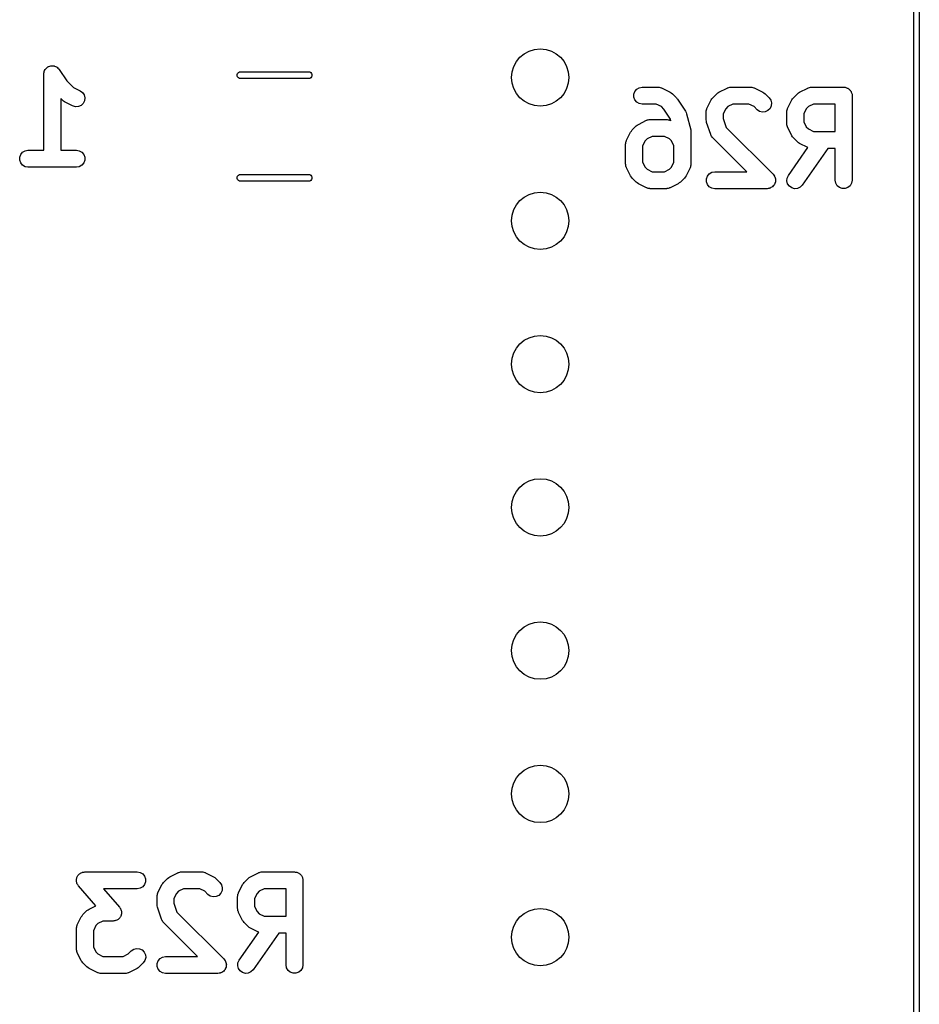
# Model space of a CAD drawing. Extents: x 81 to 161, y -172 to -32.
# Tile 28 of 32: x 145 to 161, y -100 to -83. Entities that reach past the tile are written whole.
import ezdxf

# ---------------------------------------------------------------- set-up
doc = ezdxf.new("R2010")
doc.units = 0
doc.header["$MEASUREMENT"] = 0
doc.layers.add('BLACK', color=7, linetype='CONTINUOUS')

msp = doc.modelspace()

# ---------------------------------------------------------------- linework, layer by layer
at = {"layer": 'BLACK', "linetype": 'CONTINUOUS'}
for p, q in [((161.304, -170.794), (161.303, -33.2312)), ((161.403, -33.2127), (161.403, -170.813)), ((145.934, -83.7791), (145.949, -83.7692)), ((145.949, -83.7692), (145.963, -83.7577)), ((145.963, -83.7577), (145.971, -83.7548)), ((145.971, -83.7548), (145.978, -83.7502)), ((145.978, -83.7502), (145.995, -83.746)), ((145.995, -83.746), (146.012, -83.7398)), ((146.012, -83.7398), (146.02, -83.7398)), ((146.02, -83.7398), (146.028, -83.7379)), ((146.028, -83.7379), (146.046, -83.7398)), ((146.046, -83.7398), (146.064, -83.7398)), ((146.064, -83.7398), (146.072, -83.7427)), ((146.072, -83.7427), (146.08, -83.7436)), ((146.08, -83.7436), (146.096, -83.7515)), ((146.096, -83.7515), (146.113, -83.7577)), ((146.113, -83.7577), (146.119, -83.763)), ((146.119, -83.763), (146.127, -83.7667)), ((146.127, -83.7667), (146.139, -83.7796)), ((145.888, -83.8876), (145.889, -83.8794)), ((145.888, -85.2376), (145.888, -83.8876)), ((145.889, -83.8711), (145.894, -83.8539)), ((145.889, -83.8794), (145.889, -83.8711)), ((145.894, -83.8539), (145.897, -83.8363)), ((145.897, -83.8363), (145.901, -83.8291)), ((145.901, -83.8291), (145.904, -83.8211)), ((145.904, -83.8211), (145.914, -83.8067)), ((145.914, -83.8067), (145.923, -83.7912)), ((145.923, -83.7912), (145.929, -83.7858)), ((145.929, -83.7858), (145.934, -83.7791)), ((146.139, -83.7796), (146.153, -83.7912)), ((146.153, -83.7912), (146.157, -83.7984)), ((146.157, -83.7984), (146.163, -83.8044)), ((146.163, -83.8044), (146.297, -84.0063)), ((149.316, -83.8956), (149.324, -83.8757)), ((149.316, -83.9168), (149.316, -83.8956)), ((149.324, -83.9367), (149.316, -83.9168)), ((149.324, -83.8757), (149.337, -83.8595)), ((149.337, -83.9529), (149.324, -83.9367)), ((149.337, -83.8595), (149.356, -83.849)), ((149.356, -83.849), (149.371, -83.8462)), ((149.371, -83.8462), (150.586, -83.8462)), ((150.586, -83.8462), (150.601, -83.849)), ((150.601, -83.849), (150.62, -83.8595)), ((150.62, -83.8595), (150.633, -83.8757)), ((150.633, -83.9367), (150.62, -83.9529)), ((150.633, -83.8757), (150.641, -83.8956)), ((150.641, -83.9168), (150.633, -83.9367)), ((150.641, -83.8956), (150.641, -83.9168)), ((146.297, -84.0063), (146.413, -84.1214)), ((146.413, -84.1214), (146.534, -84.182)), ((149.356, -83.9635), (149.337, -83.9529)), ((149.371, -83.9662), (149.356, -83.9635)), ((150.586, -83.9662), (149.371, -83.9662)), ((150.601, -83.9635), (150.586, -83.9662)), ((150.62, -83.9529), (150.601, -83.9635)), ((156.441, -84.1276), (156.492, -84.1186)), ((156.492, -84.1186), (156.778, -84.1186)), ((156.778, -84.1186), (156.786, -84.1201)), ((156.786, -84.1201), (156.795, -84.1196)), ((156.795, -84.1196), (156.812, -84.1246)), ((156.812, -84.1246), (156.829, -84.1276)), ((158.012, -84.1276), (158.029, -84.1246)), ((158.029, -84.1246), (158.046, -84.1196)), ((158.046, -84.1196), (158.055, -84.1201)), ((158.055, -84.1201), (158.063, -84.1186)), ((158.063, -84.1186), (158.421, -84.1186)), ((158.421, -84.1186), (158.429, -84.1201)), ((158.429, -84.1201), (158.438, -84.1196)), ((158.438, -84.1196), (158.455, -84.1246)), ((158.455, -84.1246), (158.472, -84.1276)), ((159.441, -84.1276), (159.458, -84.1246)), ((159.458, -84.1246), (159.475, -84.1196)), ((159.475, -84.1196), (159.483, -84.1201)), ((159.483, -84.1201), (159.492, -84.1186)), ((159.492, -84.1186), (160.063, -84.1186)), ((160.063, -84.1186), (160.076, -84.1208)), ((160.076, -84.1208), (160.089, -84.1208)), ((160.089, -84.1208), (160.102, -84.1253)), ((160.102, -84.1253), (160.115, -84.1276)), ((146.534, -84.182), (146.575, -84.213)), ((146.575, -84.213), (146.604, -84.2565)), ((146.604, -84.2565), (146.616, -84.3072)), ((156.344, -84.2425), (156.362, -84.1936)), ((156.344, -84.2946), (156.344, -84.2425)), ((156.362, -84.3436), (156.344, -84.2946)), ((156.362, -84.1936), (156.396, -84.1537)), ((156.396, -84.1537), (156.441, -84.1276)), ((156.829, -84.1276), (156.837, -84.1319)), ((156.837, -84.1319), (156.845, -84.1344)), ((156.845, -84.1344), (156.988, -84.2058)), ((156.988, -84.2058), (157.007, -84.2201)), ((157.007, -84.2201), (157.027, -84.2339)), ((157.027, -84.2339), (157.098, -84.3054)), ((157.743, -84.3054), (157.815, -84.2339)), ((157.815, -84.2339), (157.834, -84.2201)), ((157.834, -84.2201), (157.853, -84.2058)), ((157.853, -84.2058), (157.996, -84.1344)), ((157.996, -84.1344), (158.005, -84.1319)), ((158.005, -84.1319), (158.012, -84.1276)), ((158.472, -84.1276), (158.479, -84.1319)), ((158.479, -84.1319), (158.488, -84.1344)), ((158.488, -84.1344), (158.631, -84.2058)), ((158.631, -84.2058), (158.65, -84.2201)), ((158.65, -84.2201), (158.669, -84.2339)), ((158.669, -84.2339), (158.741, -84.3054)), ((159.172, -84.3054), (159.243, -84.2339)), ((159.243, -84.2339), (159.263, -84.2202)), ((159.263, -84.2202), (159.282, -84.2058)), ((159.282, -84.2058), (159.425, -84.1344)), ((159.425, -84.1344), (159.433, -84.1319)), ((159.433, -84.1319), (159.441, -84.1276)), ((160.115, -84.1276), (160.126, -84.1342)), ((160.126, -84.1342), (160.138, -84.1387)), ((160.138, -84.1387), (160.148, -84.1471)), ((160.148, -84.1471), (160.16, -84.1537)), ((160.16, -84.1537), (160.168, -84.1637)), ((160.168, -84.1637), (160.178, -84.1722)), ((160.178, -84.1722), (160.185, -84.1835)), ((160.185, -84.1835), (160.193, -84.1936)), ((160.193, -84.1936), (160.198, -84.2059)), ((160.198, -84.2059), (160.204, -84.2173)), ((160.204, -84.2173), (160.207, -84.2302)), ((160.207, -84.2302), (160.211, -84.2425)), ((160.211, -84.2425), (160.211, -84.2556)), ((160.211, -84.2556), (160.213, -84.2686)), ((160.213, -84.2686), (160.213, -85.7686)), ((146.218, -84.3508), (146.188, -84.3211)), ((146.188, -84.3211), (146.188, -85.2376)), ((146.237, -84.3646), (146.218, -84.3508)), ((146.257, -84.3789), (146.237, -84.3646)), ((146.399, -84.4503), (146.257, -84.3789)), ((146.449, -84.4652), (146.399, -84.4503)), ((146.501, -84.462), (146.449, -84.4652)), ((146.549, -84.4413), (146.501, -84.462)), ((146.587, -84.4055), (146.549, -84.4413)), ((146.61, -84.3589), (146.587, -84.4055)), ((146.616, -84.3072), (146.61, -84.3589)), ((156.396, -84.3835), (156.362, -84.3436)), ((156.441, -84.4095), (156.396, -84.3835)), ((156.492, -84.4186), (156.441, -84.4095)), ((156.742, -84.4186), (156.492, -84.4186)), ((156.832, -84.4633), (156.742, -84.4186)), ((156.875, -84.507), (156.832, -84.4633)), ((157.098, -84.3054), (157.107, -84.3175)), ((157.107, -84.3175), (157.117, -84.3282)), ((157.117, -84.3282), (157.26, -84.5425)), ((157.644, -84.4872), (157.715, -84.3443)), ((157.715, -84.3443), (157.729, -84.325)), ((157.729, -84.325), (157.743, -84.3054)), ((158.009, -84.4633), (157.972, -84.5003)), ((158.099, -84.4186), (158.009, -84.4633)), ((158.385, -84.4186), (158.099, -84.4186)), ((158.475, -84.4633), (158.385, -84.4186)), ((158.529, -84.5175), (158.475, -84.4633)), ((158.741, -84.3054), (158.771, -84.348)), ((158.78, -84.4502), (158.758, -84.4975)), ((158.771, -84.348), (158.784, -84.3984)), ((158.784, -84.3984), (158.78, -84.4502)), ((159.072, -84.4872), (159.144, -84.3443)), ((159.144, -84.3443), (159.158, -84.3251)), ((159.158, -84.3251), (159.172, -84.3054)), ((159.438, -84.4633), (159.401, -84.5003)), ((159.527, -84.4186), (159.438, -84.4633)), ((159.913, -84.4186), (159.527, -84.4186)), ((159.913, -84.9043), (159.913, -84.4186)), ((156.996, -84.6873), (156.875, -84.507)), ((157.26, -84.5425), (157.27, -84.566)), ((157.27, -84.566), (157.28, -84.5893)), ((157.28, -84.5893), (157.352, -84.875)), ((157.628, -84.5543), (157.629, -84.5458)), ((157.628, -84.6971), (157.628, -84.5543)), ((157.629, -84.5371), (157.634, -84.5203)), ((157.629, -84.5458), (157.629, -84.5371)), ((157.634, -84.5203), (157.637, -84.503)), ((157.637, -84.503), (157.641, -84.4955)), ((157.641, -84.4955), (157.644, -84.4872)), ((157.972, -84.5003), (157.928, -84.5897)), ((157.928, -84.5897), (157.928, -84.6728)), ((158.571, -84.5474), (158.529, -84.5175)), ((158.622, -84.5609), (158.571, -84.5474)), ((158.674, -84.5563), (158.622, -84.5609)), ((158.721, -84.5343), (158.674, -84.5563)), ((158.758, -84.4975), (158.721, -84.5343)), ((159.056, -84.5543), (159.058, -84.5458)), ((159.056, -84.7686), (159.056, -84.5543)), ((159.057, -84.5371), (159.062, -84.5203)), ((159.058, -84.5458), (159.057, -84.5371)), ((159.062, -84.5203), (159.065, -84.503)), ((159.065, -84.503), (159.07, -84.4955)), ((159.07, -84.4955), (159.072, -84.4872)), ((159.401, -84.5003), (159.356, -84.5897)), ((159.356, -84.5897), (159.356, -84.7332)), ((156.315, -84.8768), (156.386, -84.8054)), ((156.386, -84.8054), (156.406, -84.7916)), ((156.406, -84.7916), (156.425, -84.7773)), ((156.425, -84.7773), (156.568, -84.7058)), ((156.568, -84.7058), (156.576, -84.7034)), ((156.576, -84.7034), (156.584, -84.699)), ((156.584, -84.699), (156.601, -84.696)), ((156.601, -84.696), (156.618, -84.691)), ((156.618, -84.691), (156.626, -84.6915)), ((156.626, -84.6915), (156.635, -84.69)), ((156.635, -84.69), (156.921, -84.69)), ((156.921, -84.69), (156.929, -84.6915)), ((156.929, -84.6915), (156.938, -84.691)), ((156.938, -84.691), (156.955, -84.696)), ((156.955, -84.696), (156.972, -84.699)), ((156.972, -84.699), (156.979, -84.7034)), ((156.979, -84.7034), (156.988, -84.7058)), ((156.988, -84.7058), (157.002, -84.713)), ((157.002, -84.713), (156.996, -84.6873)), ((157.632, -84.7208), (157.628, -84.6971)), ((157.635, -84.7446), (157.632, -84.7208)), ((157.707, -84.9589), (157.635, -84.7446)), ((157.928, -84.6728), (157.98, -84.8304)), ((159.058, -84.7771), (159.056, -84.7686)), ((159.057, -84.7857), (159.058, -84.7771)), ((159.062, -84.8026), (159.057, -84.7857)), ((159.065, -84.8199), (159.062, -84.8026)), ((159.07, -84.8274), (159.065, -84.8199)), ((159.356, -84.7332), (159.401, -84.8226)), ((159.401, -84.8226), (159.438, -84.8596)), ((156.215, -85.0586), (156.286, -84.9158)), ((156.286, -84.9158), (156.301, -84.8965)), ((156.301, -84.8965), (156.315, -84.8768)), ((156.67, -84.99), (156.581, -85.0347)), ((156.885, -84.99), (156.67, -84.99)), ((156.975, -85.0347), (156.885, -84.99)), ((157.352, -84.875), (157.353, -84.8934)), ((157.353, -84.8934), (157.356, -84.9114)), ((157.356, -84.9114), (157.356, -85.4829)), ((157.711, -84.9665), (157.707, -84.9589)), ((157.713, -84.9748), (157.711, -84.9665)), ((157.723, -84.9892), (157.713, -84.9748)), ((157.732, -85.0047), (157.723, -84.9892)), ((157.98, -84.8304), (158.812, -85.6625)), ((159.072, -84.8357), (159.07, -84.8274)), ((159.144, -84.9785), (159.072, -84.8357)), ((159.158, -84.9978), (159.144, -84.9785)), ((159.172, -85.0175), (159.158, -84.9978)), ((159.438, -84.8596), (159.527, -84.9043)), ((159.527, -84.9043), (159.913, -84.9043)), ((156.199, -85.1257), (156.201, -85.1172)), ((156.199, -85.4829), (156.199, -85.1257)), ((156.2, -85.1086), (156.205, -85.0917)), ((156.201, -85.1172), (156.2, -85.1086)), ((156.205, -85.0917), (156.208, -85.0744)), ((156.208, -85.0744), (156.213, -85.0669)), ((156.213, -85.0669), (156.215, -85.0586)), ((156.544, -85.0717), (156.499, -85.1611)), ((156.499, -85.1611), (156.499, -85.4474)), ((156.581, -85.0347), (156.544, -85.0717)), ((157.012, -85.0717), (156.975, -85.0347)), ((157.056, -85.1611), (157.012, -85.0717)), ((157.056, -85.4474), (157.056, -85.1611)), ((157.738, -85.0104), (157.732, -85.0047)), ((157.743, -85.0175), (157.738, -85.0104)), ((158.344, -85.6186), (157.743, -85.0175)), ((159.243, -85.0889), (159.172, -85.0175)), ((159.263, -85.1027), (159.243, -85.0889)), ((159.282, -85.117), (159.263, -85.1027)), ((159.425, -85.1885), (159.282, -85.117)), ((145.462, -85.3615), (145.48, -85.3126)), ((145.48, -85.3126), (145.513, -85.2727)), ((145.513, -85.2727), (145.558, -85.2466)), ((145.558, -85.2466), (145.609, -85.2376)), ((145.609, -85.2376), (145.888, -85.2376)), ((146.188, -85.2376), (146.467, -85.2376)), ((146.467, -85.2376), (146.518, -85.2466)), ((146.518, -85.2466), (146.563, -85.2727)), ((146.563, -85.2727), (146.596, -85.3126)), ((146.596, -85.3126), (146.614, -85.3615)), ((159.083, -85.6826), (159.429, -85.1895)), ((159.784, -85.2043), (159.329, -85.8546)), ((159.429, -85.1895), (159.425, -85.1885)), ((159.913, -85.2043), (159.784, -85.2043)), ((159.913, -85.7686), (159.913, -85.2043)), ((145.462, -85.4136), (145.462, -85.3615)), ((145.48, -85.4626), (145.462, -85.4136)), ((145.513, -85.5025), (145.48, -85.4626)), ((145.558, -85.5285), (145.513, -85.5025)), ((146.563, -85.5025), (146.518, -85.5285)), ((146.596, -85.4626), (146.563, -85.5025)), ((146.614, -85.4136), (146.596, -85.4626)), ((146.614, -85.3615), (146.614, -85.4136)), ((156.201, -85.4914), (156.199, -85.4829)), ((156.2, -85.5), (156.201, -85.4914)), ((156.205, -85.5168), (156.2, -85.5)), ((156.208, -85.5342), (156.205, -85.5168)), ((156.499, -85.4474), (156.544, -85.5369)), ((157.012, -85.5369), (157.056, -85.4474)), ((157.35, -85.5169), (157.347, -85.5342)), ((157.355, -85.5), (157.35, -85.5169)), ((157.356, -85.4829), (157.355, -85.4914)), ((157.355, -85.4914), (157.355, -85.5)), ((145.609, -85.5376), (145.558, -85.5285)), ((146.467, -85.5376), (145.609, -85.5376)), ((146.518, -85.5285), (146.467, -85.5376)), ((149.316, -85.7156), (149.324, -85.6957)), ((149.324, -85.6957), (149.337, -85.6795)), ((149.337, -85.6795), (149.356, -85.669)), ((149.356, -85.669), (149.371, -85.6662)), ((149.371, -85.6662), (150.586, -85.6662)), ((150.586, -85.6662), (150.601, -85.669)), ((150.601, -85.669), (150.62, -85.6795)), ((150.62, -85.6795), (150.633, -85.6957)), ((150.633, -85.6957), (150.641, -85.7156)), ((156.213, -85.5417), (156.208, -85.5342)), ((156.215, -85.5499), (156.213, -85.5417)), ((156.286, -85.6928), (156.215, -85.5499)), ((156.301, -85.7121), (156.286, -85.6928)), ((156.544, -85.5369), (156.581, -85.5739)), ((156.581, -85.5739), (156.67, -85.6186)), ((156.67, -85.6186), (156.885, -85.6186)), ((156.885, -85.6186), (156.975, -85.5739)), ((156.975, -85.5739), (157.012, -85.5369)), ((157.269, -85.6928), (157.255, -85.7121)), ((157.34, -85.5499), (157.269, -85.6928)), ((157.343, -85.5417), (157.34, -85.5499)), ((157.347, -85.5342), (157.343, -85.5417)), ((157.63, -85.7425), (157.648, -85.6936)), ((157.648, -85.6936), (157.681, -85.6537)), ((157.681, -85.6537), (157.726, -85.6276)), ((157.726, -85.6276), (157.778, -85.6186)), ((157.778, -85.6186), (158.344, -85.6186)), ((158.812, -85.6625), (158.824, -85.6786)), ((158.824, -85.6786), (158.836, -85.6936)), ((158.836, -85.6936), (158.838, -85.6998)), ((159.061, -85.7298), (159.083, -85.6826)), ((149.316, -85.7368), (149.316, -85.7156)), ((149.324, -85.7567), (149.316, -85.7368)), ((149.337, -85.7729), (149.324, -85.7567)), ((149.356, -85.7835), (149.337, -85.7729)), ((149.371, -85.7862), (149.356, -85.7835)), ((150.586, -85.7862), (149.371, -85.7862)), ((150.601, -85.7835), (150.586, -85.7862)), ((150.62, -85.7729), (150.601, -85.7835)), ((150.633, -85.7567), (150.62, -85.7729)), ((150.641, -85.7368), (150.633, -85.7567)), ((150.641, -85.7156), (150.641, -85.7368)), ((156.315, -85.7318), (156.301, -85.7121)), ((156.386, -85.8032), (156.315, -85.7318)), ((156.406, -85.817), (156.386, -85.8032)), ((156.425, -85.8313), (156.406, -85.817)), ((156.568, -85.9027), (156.425, -85.8313)), ((157.131, -85.8313), (156.988, -85.9027)), ((157.15, -85.817), (157.131, -85.8313)), ((157.169, -85.8032), (157.15, -85.817)), ((157.241, -85.7318), (157.169, -85.8032)), ((157.255, -85.7121), (157.241, -85.7318)), ((157.63, -85.7946), (157.63, -85.7425)), ((157.648, -85.8436), (157.63, -85.7946)), ((157.681, -85.8835), (157.648, -85.8436)), ((158.815, -85.8685), (158.803, -85.8835)), ((158.829, -85.8546), (158.815, -85.8685)), ((158.832, -85.8486), (158.829, -85.8546)), ((158.836, -85.8436), (158.832, -85.8486)), ((158.843, -85.8252), (158.836, -85.8436)), ((158.838, -85.6998), (158.842, -85.7052)), ((158.842, -85.7052), (158.847, -85.7241)), ((158.851, -85.8074), (158.843, -85.8252)), ((158.847, -85.7241), (158.854, -85.7425)), ((158.852, -85.8008), (158.851, -85.8074)), ((158.854, -85.7946), (158.852, -85.8008)), ((158.854, -85.7425), (158.854, -85.7491)), ((158.854, -85.7491), (158.856, -85.7555)), ((158.856, -85.7555), (158.854, -85.775)), ((158.854, -85.775), (158.854, -85.7946)), ((159.057, -85.7817), (159.061, -85.7298)), ((159.07, -85.832), (159.057, -85.7817)), ((159.1, -85.8747), (159.07, -85.832)), ((159.329, -85.8546), (159.292, -85.8914)), ((159.922, -85.8199), (159.913, -85.7686)), ((159.949, -85.865), (159.922, -85.8199)), ((159.988, -85.8985), (159.949, -85.865)), ((160.178, -85.865), (160.138, -85.8985)), ((160.204, -85.8199), (160.178, -85.865)), ((160.213, -85.7686), (160.204, -85.8199)), ((156.576, -85.9052), (156.568, -85.9027)), ((156.584, -85.9095), (156.576, -85.9052)), ((156.601, -85.9126), (156.584, -85.9095)), ((156.618, -85.9176), (156.601, -85.9126)), ((156.626, -85.9171), (156.618, -85.9176)), ((156.635, -85.9186), (156.626, -85.9171)), ((156.921, -85.9186), (156.635, -85.9186)), ((156.929, -85.9171), (156.921, -85.9186)), ((156.938, -85.9176), (156.929, -85.9171)), ((156.955, -85.9126), (156.938, -85.9176)), ((156.972, -85.9095), (156.955, -85.9126)), ((156.979, -85.9052), (156.972, -85.9095)), ((156.988, -85.9027), (156.979, -85.9052)), ((157.726, -85.9095), (157.681, -85.8835)), ((157.778, -85.9186), (157.726, -85.9095)), ((158.706, -85.9186), (157.778, -85.9186)), ((158.726, -85.9152), (158.706, -85.9186)), ((158.745, -85.9135), (158.726, -85.9152)), ((158.751, -85.9107), (158.745, -85.9135)), ((158.758, -85.9095), (158.751, -85.9107)), ((158.775, -85.8997), (158.758, -85.9095)), ((158.792, -85.8914), (158.775, -85.8997)), ((158.797, -85.8868), (158.792, -85.8914)), ((158.803, -85.8835), (158.797, -85.8868)), ((159.143, -85.9045), (159.1, -85.8747)), ((159.193, -85.918), (159.143, -85.9045)), ((159.245, -85.9135), (159.193, -85.918)), ((159.292, -85.8914), (159.245, -85.9135)), ((160.037, -85.9163), (159.988, -85.8985)), ((160.089, -85.9163), (160.037, -85.9163)), ((160.138, -85.8985), (160.089, -85.9163)), ((146.495, -98.0947), (146.5, -98.0846)), ((146.5, -98.0846), (146.511, -98.0749)), ((146.511, -98.0749), (146.521, -98.0637)), ((146.521, -98.0637), (146.531, -98.0579)), ((146.531, -98.0579), (146.539, -98.0502)), ((146.539, -98.0502), (146.553, -98.0449)), ((146.553, -98.0449), (146.566, -98.0376)), ((146.566, -98.0376), (146.577, -98.0356)), ((146.577, -98.0356), (146.588, -98.0314)), ((146.588, -98.0314), (146.603, -98.0311)), ((146.603, -98.0311), (146.617, -98.0286)), ((146.617, -98.0286), (147.546, -98.0286)), ((147.546, -98.0286), (147.597, -98.0376)), ((147.597, -98.0376), (147.642, -98.0637)), ((147.642, -98.0637), (147.676, -98.1036)), ((148.121, -98.1158), (148.264, -98.0444)), ((148.264, -98.0444), (148.273, -98.0419)), ((148.273, -98.0419), (148.28, -98.0376)), ((148.28, -98.0376), (148.297, -98.0346)), ((148.297, -98.0346), (148.314, -98.0296)), ((148.314, -98.0296), (148.323, -98.0301)), ((148.323, -98.0301), (148.331, -98.0286)), ((148.331, -98.0286), (148.689, -98.0286)), ((148.689, -98.0286), (148.697, -98.0301)), ((148.697, -98.0301), (148.706, -98.0296)), ((148.706, -98.0296), (148.723, -98.0346)), ((148.723, -98.0346), (148.74, -98.0376)), ((148.74, -98.0376), (148.747, -98.0419)), ((148.747, -98.0419), (148.756, -98.0444)), ((148.756, -98.0444), (148.899, -98.1158)), ((149.55, -98.1158), (149.693, -98.0444)), ((149.693, -98.0444), (149.701, -98.0419)), ((149.701, -98.0419), (149.709, -98.0376)), ((149.709, -98.0376), (149.726, -98.0346)), ((149.726, -98.0346), (149.743, -98.0296)), ((149.743, -98.0296), (149.751, -98.0301)), ((149.751, -98.0301), (149.76, -98.0286)), ((149.76, -98.0286), (150.331, -98.0286)), ((150.331, -98.0286), (150.344, -98.0309)), ((150.344, -98.0309), (150.357, -98.0309)), ((150.357, -98.0309), (150.37, -98.0353)), ((150.37, -98.0353), (150.383, -98.0376)), ((150.383, -98.0376), (150.394, -98.0442)), ((150.394, -98.0442), (150.406, -98.0487)), ((150.406, -98.0487), (150.416, -98.0571)), ((150.416, -98.0571), (150.428, -98.0637)), ((150.428, -98.0637), (150.436, -98.0737)), ((150.436, -98.0737), (150.446, -98.0822)), ((150.446, -98.0822), (150.453, -98.0935)), ((146.467, -98.1817), (146.469, -98.1672)), ((146.469, -98.193), (146.467, -98.1817)), ((146.469, -98.1525), (146.473, -98.1416)), ((146.469, -98.1672), (146.469, -98.1525)), ((146.469, -98.2046), (146.469, -98.193)), ((146.474, -98.2184), (146.469, -98.2046)), ((146.473, -98.1416), (146.475, -98.1302)), ((146.477, -98.2328), (146.474, -98.2184)), ((146.475, -98.1302), (146.482, -98.1173)), ((146.483, -98.2427), (146.477, -98.2328)), ((146.482, -98.1173), (146.487, -98.1036)), ((146.487, -98.2536), (146.483, -98.2427)), ((146.487, -98.1036), (146.495, -98.0947)), ((146.497, -98.2648), (146.487, -98.2536)), ((147.676, -98.2536), (147.642, -98.2935)), ((147.676, -98.1036), (147.693, -98.1525)), ((147.693, -98.2046), (147.676, -98.2536)), ((147.693, -98.1525), (147.693, -98.2046)), ((147.912, -98.3972), (147.983, -98.2543)), ((147.983, -98.2543), (147.997, -98.235)), ((147.997, -98.235), (148.011, -98.2154)), ((148.011, -98.2154), (148.083, -98.1439)), ((148.083, -98.1439), (148.102, -98.1301)), ((148.102, -98.1301), (148.121, -98.1158)), ((148.899, -98.1158), (148.918, -98.1301)), ((148.918, -98.1301), (148.937, -98.1439)), ((148.937, -98.1439), (149.009, -98.2154)), ((149.009, -98.2154), (149.039, -98.258)), ((149.039, -98.258), (149.052, -98.3084)), ((149.34, -98.3972), (149.412, -98.2543)), ((149.412, -98.2543), (149.426, -98.2351)), ((149.426, -98.2351), (149.44, -98.2154)), ((149.44, -98.2154), (149.511, -98.1439)), ((149.511, -98.1439), (149.531, -98.1302)), ((149.531, -98.1302), (149.55, -98.1158)), ((150.453, -98.0935), (150.461, -98.1036)), ((150.461, -98.1036), (150.466, -98.1159)), ((150.466, -98.1159), (150.472, -98.1273)), ((150.472, -98.1273), (150.475, -98.1402)), ((150.475, -98.1402), (150.479, -98.1525)), ((150.479, -98.1525), (150.479, -98.1656)), ((150.479, -98.1656), (150.481, -98.1786)), ((150.481, -98.1786), (150.481, -99.6786)), ((146.504, -98.2773), (146.497, -98.2648)), ((146.811, -98.6281), (146.504, -98.2773)), ((147.546, -98.3286), (146.948, -98.3286)), ((146.948, -98.3286), (147.23, -98.6512)), ((147.597, -98.3195), (147.546, -98.3286)), ((147.642, -98.2935), (147.597, -98.3195)), ((147.897, -98.4471), (147.902, -98.4303)), ((147.902, -98.4303), (147.905, -98.413)), ((147.905, -98.413), (147.909, -98.4055)), ((147.909, -98.4055), (147.912, -98.3972)), ((148.24, -98.4103), (148.196, -98.4997)), ((148.277, -98.3733), (148.24, -98.4103)), ((148.367, -98.3286), (148.277, -98.3733)), ((148.653, -98.3286), (148.367, -98.3286)), ((148.743, -98.3733), (148.653, -98.3286)), ((148.797, -98.4275), (148.743, -98.3733)), ((148.839, -98.4574), (148.797, -98.4275)), ((149.026, -98.4075), (148.989, -98.4443)), ((149.048, -98.3602), (149.026, -98.4075)), ((149.052, -98.3084), (149.048, -98.3602)), ((149.325, -98.4471), (149.33, -98.4303)), ((149.33, -98.4303), (149.333, -98.413)), ((149.333, -98.413), (149.338, -98.4055)), ((149.338, -98.4055), (149.34, -98.3972)), ((149.669, -98.4103), (149.624, -98.4997)), ((149.706, -98.3733), (149.669, -98.4103)), ((149.795, -98.3286), (149.706, -98.3733)), ((150.181, -98.3286), (149.795, -98.3286)), ((150.181, -98.8143), (150.181, -98.3286)), ((147.896, -98.4643), (147.897, -98.4558)), ((147.896, -98.6071), (147.896, -98.4643)), ((147.9, -98.6308), (147.896, -98.6071)), ((147.897, -98.4558), (147.897, -98.4471)), ((148.196, -98.4997), (148.196, -98.5828)), ((148.196, -98.5828), (148.248, -98.7404)), ((148.89, -98.4709), (148.839, -98.4574)), ((148.942, -98.4663), (148.89, -98.4709)), ((148.989, -98.4443), (148.942, -98.4663)), ((149.324, -98.4643), (149.326, -98.4558)), ((149.324, -98.6786), (149.324, -98.4643)), ((149.326, -98.4558), (149.325, -98.4471)), ((149.624, -98.4997), (149.624, -98.6432)), ((146.569, -98.8065), (146.583, -98.7868)), ((146.583, -98.7868), (146.654, -98.7154)), ((146.654, -98.7154), (146.674, -98.7016)), ((146.674, -98.7016), (146.693, -98.6873)), ((146.693, -98.6873), (146.811, -98.6281)), ((147.23, -98.6512), (147.238, -98.6638)), ((147.238, -98.6638), (147.247, -98.675)), ((147.247, -98.675), (147.251, -98.6859)), ((147.251, -98.6859), (147.257, -98.6958)), ((147.257, -98.6958), (147.26, -98.7102)), ((147.261, -98.7869), (147.259, -98.7984)), ((147.26, -98.7102), (147.265, -98.724)), ((147.265, -98.776), (147.261, -98.7869)), ((147.265, -98.724), (147.265, -98.7355)), ((147.265, -98.7355), (147.267, -98.7469)), ((147.267, -98.7469), (147.265, -98.7614)), ((147.265, -98.7614), (147.265, -98.776)), ((147.903, -98.6546), (147.9, -98.6308)), ((147.975, -98.8689), (147.903, -98.6546)), ((148.248, -98.7404), (149.08, -99.5725)), ((149.326, -98.6871), (149.324, -98.6786)), ((149.325, -98.6957), (149.326, -98.6871)), ((149.33, -98.7126), (149.325, -98.6957)), ((149.333, -98.7299), (149.33, -98.7126)), ((149.338, -98.7374), (149.333, -98.7299)), ((149.34, -98.7457), (149.338, -98.7374)), ((149.412, -98.8885), (149.34, -98.7457)), ((149.624, -98.6432), (149.669, -98.7326)), ((149.669, -98.7326), (149.706, -98.7696)), ((149.706, -98.7696), (149.795, -98.8143)), ((146.483, -98.9686), (146.554, -98.8258)), ((146.554, -98.8258), (146.569, -98.8065)), ((146.849, -98.9447), (146.812, -98.9817)), ((146.938, -98.9), (146.849, -98.9447)), ((147.117, -98.9), (146.938, -98.9)), ((147.132, -98.8975), (147.117, -98.9)), ((147.146, -98.8971), (147.132, -98.8975)), ((147.157, -98.893), (147.146, -98.8971)), ((147.168, -98.891), (147.157, -98.893)), ((147.181, -98.8836), (147.168, -98.891)), ((147.195, -98.8783), (147.181, -98.8836)), ((147.204, -98.8707), (147.195, -98.8783)), ((147.214, -98.8649), (147.204, -98.8707)), ((147.223, -98.8537), (147.214, -98.8649)), ((147.234, -98.844), (147.223, -98.8537)), ((147.24, -98.8339), (147.234, -98.844)), ((147.247, -98.825), (147.24, -98.8339)), ((147.252, -98.8112), (147.247, -98.825)), ((147.259, -98.7984), (147.252, -98.8112)), ((147.979, -98.8765), (147.975, -98.8689)), ((147.981, -98.8848), (147.979, -98.8765)), ((147.991, -98.8992), (147.981, -98.8848)), ((148, -98.9147), (147.991, -98.8992)), ((148.006, -98.9204), (148, -98.9147)), ((148.011, -98.9275), (148.006, -98.9204)), ((148.612, -99.5286), (148.011, -98.9275)), ((149.426, -98.9078), (149.412, -98.8885)), ((149.44, -98.9275), (149.426, -98.9078)), ((149.511, -98.9989), (149.44, -98.9275)), ((149.795, -98.8143), (150.181, -98.8143)), ((146.467, -99.0357), (146.469, -99.0272)), ((146.467, -99.3929), (146.467, -99.0357)), ((146.468, -99.0186), (146.473, -99.0017)), ((146.469, -99.0272), (146.468, -99.0186)), ((146.473, -99.0017), (146.476, -98.9844)), ((146.476, -98.9844), (146.481, -98.9769)), ((146.481, -98.9769), (146.483, -98.9686)), ((146.812, -98.9817), (146.767, -99.0711)), ((146.767, -99.0711), (146.767, -99.3574)), ((149.351, -99.5926), (149.697, -99.0995)), ((149.531, -99.0127), (149.511, -98.9989)), ((149.55, -99.027), (149.531, -99.0127)), ((149.693, -99.0984), (149.55, -99.027)), ((150.052, -99.1143), (149.597, -99.7646)), ((149.697, -99.0995), (149.693, -99.0984)), ((150.181, -99.1143), (150.052, -99.1143)), ((150.181, -99.6786), (150.181, -99.1143)), ((146.469, -99.4014), (146.467, -99.3929)), ((146.468, -99.41), (146.469, -99.4014)), ((146.473, -99.4269), (146.468, -99.41)), ((146.476, -99.4442), (146.473, -99.4269)), ((146.481, -99.4517), (146.476, -99.4442)), ((146.483, -99.4599), (146.481, -99.4517)), ((146.554, -99.6028), (146.483, -99.4599)), ((146.767, -99.3574), (146.812, -99.4469)), ((146.812, -99.4469), (146.849, -99.4839)), ((146.849, -99.4839), (146.938, -99.5286)), ((147.296, -99.5286), (147.385, -99.4839)), ((147.385, -99.4839), (147.44, -99.4296)), ((147.44, -99.4296), (147.482, -99.3998)), ((147.482, -99.3998), (147.533, -99.3863)), ((147.533, -99.3863), (147.585, -99.3908)), ((147.585, -99.3908), (147.632, -99.4128)), ((147.632, -99.4128), (147.669, -99.4497)), ((147.669, -99.4497), (147.691, -99.4969)), ((146.569, -99.6221), (146.554, -99.6028)), ((146.583, -99.6418), (146.569, -99.6221)), ((146.654, -99.7132), (146.583, -99.6418)), ((146.938, -99.5286), (147.296, -99.5286)), ((147.652, -99.6418), (147.58, -99.7132)), ((147.682, -99.5991), (147.652, -99.6418)), ((147.695, -99.5488), (147.682, -99.5991)), ((147.691, -99.4969), (147.695, -99.5488)), ((147.898, -99.6525), (147.916, -99.6036)), ((147.898, -99.7046), (147.898, -99.6525)), ((147.916, -99.6036), (147.949, -99.5637)), ((147.949, -99.5637), (147.994, -99.5376)), ((147.994, -99.5376), (148.046, -99.5286)), ((148.046, -99.5286), (148.612, -99.5286)), ((149.08, -99.5725), (149.092, -99.5886)), ((149.092, -99.5886), (149.104, -99.6036)), ((149.104, -99.6036), (149.106, -99.6098)), ((149.106, -99.6098), (149.11, -99.6152)), ((149.11, -99.6152), (149.115, -99.6341)), ((149.115, -99.6341), (149.122, -99.6525)), ((149.122, -99.6525), (149.122, -99.6591)), ((149.122, -99.6591), (149.124, -99.6655)), ((149.325, -99.6917), (149.329, -99.6398)), ((149.329, -99.6398), (149.351, -99.5926)), ((146.674, -99.727), (146.654, -99.7132)), ((146.693, -99.7413), (146.674, -99.727)), ((146.836, -99.8127), (146.693, -99.7413)), ((146.844, -99.8152), (146.836, -99.8127)), ((146.852, -99.8195), (146.844, -99.8152)), ((146.869, -99.8226), (146.852, -99.8195)), ((146.886, -99.8276), (146.869, -99.8226)), ((146.894, -99.8271), (146.886, -99.8276)), ((146.903, -99.8286), (146.894, -99.8271)), ((147.331, -99.8286), (146.903, -99.8286)), ((147.34, -99.8271), (147.331, -99.8286)), ((147.349, -99.8276), (147.34, -99.8271)), ((147.365, -99.8226), (147.349, -99.8276)), ((147.383, -99.8195), (147.365, -99.8226)), ((147.39, -99.8152), (147.383, -99.8195)), ((147.399, -99.8127), (147.39, -99.8152)), ((147.541, -99.7413), (147.399, -99.8127)), ((147.561, -99.727), (147.541, -99.7413)), ((147.58, -99.7132), (147.561, -99.727)), ((147.916, -99.7536), (147.898, -99.7046)), ((147.949, -99.7935), (147.916, -99.7536)), ((147.994, -99.8195), (147.949, -99.7935)), ((148.046, -99.8286), (147.994, -99.8195)), ((148.974, -99.8286), (148.046, -99.8286)), ((148.994, -99.8252), (148.974, -99.8286)), ((149.013, -99.8235), (148.994, -99.8252)), ((149.019, -99.8207), (149.013, -99.8235)), ((149.026, -99.8195), (149.019, -99.8207)), ((149.043, -99.8097), (149.026, -99.8195)), ((149.06, -99.8014), (149.043, -99.8097)), ((149.065, -99.7968), (149.06, -99.8014)), ((149.071, -99.7935), (149.065, -99.7968)), ((149.083, -99.7785), (149.071, -99.7935)), ((149.097, -99.7646), (149.083, -99.7785)), ((149.1, -99.7586), (149.097, -99.7646)), ((149.104, -99.7536), (149.1, -99.7586)), ((149.111, -99.7352), (149.104, -99.7536)), ((149.119, -99.7174), (149.111, -99.7352)), ((149.12, -99.7108), (149.119, -99.7174)), ((149.122, -99.7046), (149.12, -99.7108)), ((149.124, -99.6655), (149.122, -99.685)), ((149.122, -99.685), (149.122, -99.7046)), ((149.338, -99.742), (149.325, -99.6917)), ((149.368, -99.7847), (149.338, -99.742)), ((149.411, -99.8145), (149.368, -99.7847)), ((149.461, -99.828), (149.411, -99.8145)), ((149.513, -99.8235), (149.461, -99.828)), ((149.56, -99.8014), (149.513, -99.8235)), ((149.597, -99.7646), (149.56, -99.8014)), ((150.19, -99.7299), (150.181, -99.6786)), ((150.217, -99.775), (150.19, -99.7299)), ((150.256, -99.8085), (150.217, -99.775)), ((150.305, -99.8263), (150.256, -99.8085)), ((150.357, -99.8263), (150.305, -99.8263)), ((150.406, -99.8085), (150.357, -99.8263)), ((150.446, -99.775), (150.406, -99.8085)), ((150.472, -99.7299), (150.446, -99.775)), ((150.481, -99.6786), (150.472, -99.7299))]:
    msp.add_line(p, q, dxfattribs=at)
at = {"layer": 'BLACK'}
for centre in [(154.686, -83.947), (154.686, -83.947), (154.686, -86.487), (154.686, -86.487), (154.686, -89.027), (154.686, -89.027), (154.686, -91.567), (154.686, -91.567), (154.686, -94.107), (154.686, -94.107), (154.686, -96.647), (154.686, -96.647), (154.686, -99.187), (154.686, -99.187)]:
    msp.add_circle(centre, 0.508, dxfattribs=at)

doc.saveas('drawing.dxf')
